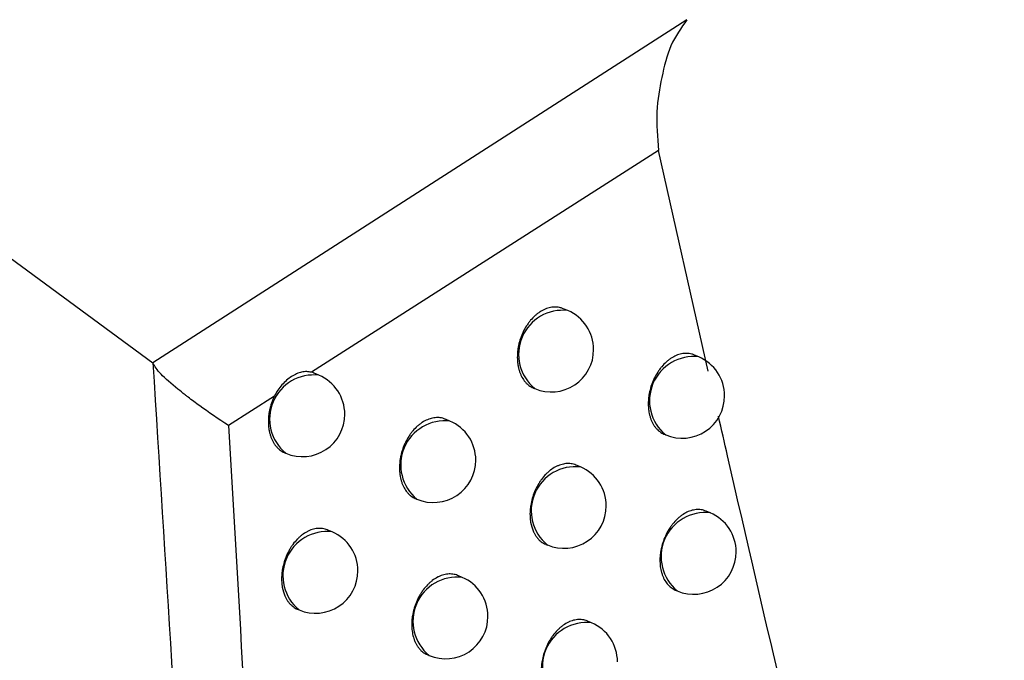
# Model space of a CAD drawing. Header units: millimetres. Extents: x -0.66 to 0.91, y -0.4 to 0.64.
# Tile 90 of 171: x 0.65482 to 0.66644, y -0.18956 to -0.182. Entities that reach past the tile are written whole.
import ezdxf

# ---------------------------------------------------------------- set-up
doc = ezdxf.new("R2010")
doc.units = ezdxf.units.MM
doc.layers.add('FORMAT', color=7, linetype='Continuous')

msp = doc.modelspace()

# ---------------------------------------------------------------- linework, layer by layer
at = {"layer": 'FORMAT', "color": 7, "linetype": 'Continuous', "lineweight": 25}
for p, q in [((0.662698, -0.182003), (0.656395, -0.186053)), ((0.652068, -0.182875), (0.656395, -0.186053)), ((0.662364, -0.183546), (0.658267, -0.186164)), ((0.662949, -0.186152), (0.662364, -0.183546)), ((0.661292, -0.185435), (0.661239, -0.185413)), ((0.662837, -0.185982), (0.662786, -0.18596)), ((0.658355, -0.186198), (0.6583, -0.186175)), ((0.660887, -0.186349), (0.660902, -0.186356)), ((0.657829, -0.186445), (0.657288, -0.186793)), ((0.659901, -0.18674), (0.659849, -0.186717)), ((0.662429, -0.186895), (0.662447, -0.186902)), ((0.65795, -0.187113), (0.657965, -0.187119)), ((0.661441, -0.187281), (0.661391, -0.18726)), ((0.659494, -0.187653), (0.659511, -0.18766)), ((0.662974, -0.187822), (0.662926, -0.187802)), ((0.65851, -0.188047), (0.658458, -0.188025)), ((0.661032, -0.188194), (0.661051, -0.188202)), ((0.660045, -0.188583), (0.659996, -0.188562)), ((0.662563, -0.188734), (0.662585, -0.188743)), ((0.658102, -0.18896), (0.65812, -0.188967)), ((0.661573, -0.18912), (0.661526, -0.1891)), ((0.659635, -0.189496), (0.659655, -0.189504))]:
    msp.add_line(p, q, dxfattribs=at)
for centre, radius, start, end in [((0.661232, -0.185953), 0.000520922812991, 83.34982, 230.761992), ((0.661097, -0.185896), 0.0005000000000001, 360, 67.055906), ((0.661097, -0.185896), 0.0005000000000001, 247.055906, 360), ((0.662777, -0.186499), 0.000520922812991, 83.34982, 230.761992), ((0.662642, -0.186442), 0.0005000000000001, 360, 67.055906), ((0.658294, -0.186716), 0.000520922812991, 83.34982, 230.761992), ((0.65816, -0.186659), 0.0005, 360, 67.055906), ((0.662642, -0.186442), 0.0005, 247.055906, 360), ((0.65816, -0.186659), 0.0005, 247.055906, 360), ((0.659841, -0.187257), 0.000520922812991, 83.34982, 230.761992), ((0.659706, -0.1872), 0.0005000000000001, 360, 67.055906), ((0.659706, -0.1872), 0.0005000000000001, 247.055906, 360), ((0.661381, -0.187798), 0.000520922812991, 83.34982, 230.761992), ((0.661246, -0.187741), 0.0005, 360, 67.055906), ((0.661246, -0.187741), 0.0005, 247.055906, 360), ((0.662914, -0.18834), 0.000520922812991, 83.34982, 230.761992), ((0.662779, -0.188283), 0.0005000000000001, 360, 67.055906), ((0.65845, -0.188564), 0.000520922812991, 83.34982, 230.761992), ((0.658315, -0.188507), 0.0005, 360, 67.055906), ((0.662779, -0.188283), 0.0005000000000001, 247.055906, 360), ((0.658315, -0.188507), 0.0005, 247.055906, 360), ((0.659985, -0.189101), 0.000520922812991, 83.34982, 230.761992), ((0.65985, -0.189044), 0.0005000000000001, 360, 67.055906), ((0.65985, -0.189044), 0.0005000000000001, 247.055906, 360), ((0.661513, -0.189637), 0.000520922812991, 83.34982, 230.761992), ((0.661378, -0.18958), 0.0005, 360, 67.055906)]:
    msp.add_arc(centre, radius, start, end, dxfattribs=at)
for points, knots in [([(0.6613879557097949, -0.1778405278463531), (0.6599629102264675, -0.1786038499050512), (0.6568511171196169, -0.1802706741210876), (0.6537492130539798, -0.1819597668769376), (0.6520678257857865, -0.1828753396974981)], [0, 0, 0, 0, 0.4579499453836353, 1, 1, 1, 1]), ([(0.6626975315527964, -0.1820030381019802), (0.6626285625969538, -0.1821004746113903), (0.6624904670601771, -0.1822955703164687), (0.6623979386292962, -0.182680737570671), (0.6623254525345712, -0.1830803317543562), (0.6623509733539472, -0.1833909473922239), (0.6623637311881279, -0.1835462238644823)], [0, 0, 0, 0, 0.2496977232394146, 0.4999661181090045, 0.7500335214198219, 1, 1, 1, 1]), ([(0.6612380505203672, -0.1854141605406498), (0.6612277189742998, -0.1854094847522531), (0.6612083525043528, -0.1854007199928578), (0.6611774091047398, -0.18539513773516), (0.6611377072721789, -0.1853917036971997), (0.6610966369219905, -0.1853955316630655), (0.6610553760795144, -0.1854060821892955), (0.6610142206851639, -0.1854211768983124), (0.6609735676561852, -0.1854428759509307), (0.6609344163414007, -0.1854706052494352), (0.6608965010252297, -0.1855022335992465), (0.6608607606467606, -0.1855393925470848), (0.6608280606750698, -0.1855811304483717), (0.6607975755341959, -0.1856257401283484), (0.6607706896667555, -0.1856742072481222), (0.6607480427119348, -0.1857253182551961), (0.6607283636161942, -0.1857779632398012), (0.6607133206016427, -0.1858323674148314), (0.6607032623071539, -0.1858871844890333), (0.6606966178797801, -0.1859419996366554), (0.6606951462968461, -0.1859962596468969), (0.6606988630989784, -0.1860486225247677), (0.6607042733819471, -0.1860867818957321), (0.6607122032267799, -0.1861233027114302), (0.6607225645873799, -0.1861580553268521), (0.6607354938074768, -0.1861912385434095), (0.6607558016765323, -0.1862322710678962), (0.6607805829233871, -0.1862683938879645), (0.6608091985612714, -0.1862989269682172), (0.6608403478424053, -0.1863250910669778), (0.6608665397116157, -0.1863419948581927), (0.6608857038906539, -0.1863489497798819), (0.6608866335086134, -0.1863492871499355)], [0, 0, 0, 0, 0.0308544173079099, 0.057836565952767, 0.0852143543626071, 0.138231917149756, 0.1651441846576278, 0.1924505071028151, 0.245363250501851, 0.2722211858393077, 0.2994709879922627, 0.3523619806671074, 0.3792075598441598, 0.4064432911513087, 0.4594058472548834, 0.4862868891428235, 0.5135576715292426, 0.5666498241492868, 0.5935966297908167, 0.6209342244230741, 0.6741523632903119, 0.7011639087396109, 0.7285682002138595, 0.7550443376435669, 0.7817043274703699, 0.8089444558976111, 0.836385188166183, 0.8896486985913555, 0.9166855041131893, 0.9441180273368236, 0.9972892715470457, 1, 1, 1, 1]), ([(0.6627854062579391, -0.1859613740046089), (0.6627751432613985, -0.1859567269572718), (0.662755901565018, -0.1859480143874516), (0.662725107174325, -0.1859424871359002), (0.6626855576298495, -0.1859391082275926), (0.6626445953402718, -0.185942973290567), (0.662603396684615, -0.1859535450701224), (0.6625622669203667, -0.1859686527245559), (0.6625215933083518, -0.1859903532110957), (0.6624823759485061, -0.1860180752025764), (0.6624443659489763, -0.1860496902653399), (0.6624084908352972, -0.1860868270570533), (0.6623756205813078, -0.1861285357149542), (0.6623449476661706, -0.1861731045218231), (0.6623178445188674, -0.1862215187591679), (0.6622949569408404, -0.1862725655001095), (0.6622750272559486, -0.1863251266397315), (0.6622597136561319, -0.186379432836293), (0.6622493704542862, -0.1864341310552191), (0.6622441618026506, -0.1864752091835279), (0.6622415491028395, -0.1865157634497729), (0.6622414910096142, -0.1865556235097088), (0.6622440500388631, -0.186595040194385), (0.6622492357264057, -0.1866331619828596), (0.6622569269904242, -0.1866695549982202), (0.6622670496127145, -0.1867041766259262), (0.6622797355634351, -0.1867372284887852), (0.6622947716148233, -0.1867679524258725), (0.6623119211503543, -0.1867960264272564), (0.6623310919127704, -0.1868214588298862), (0.662352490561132, -0.1868443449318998), (0.6623756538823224, -0.186864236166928), (0.6624004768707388, -0.1868805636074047), (0.6624183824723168, -0.1868905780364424), (0.6624284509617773, -0.1868942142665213), (0.6624293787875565, -0.1868945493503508)], [0, 0, 0, 0, 0.0308293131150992, 0.0578006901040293, 0.0851670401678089, 0.1381948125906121, 0.1651119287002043, 0.1924227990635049, 0.2453684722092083, 0.2722430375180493, 0.2995096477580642, 0.3524380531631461, 0.3793028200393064, 0.4065582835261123, 0.4595426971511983, 0.4864352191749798, 0.5137181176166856, 0.5668037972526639, 0.5937477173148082, 0.6210828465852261, 0.6475094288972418, 0.6741191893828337, 0.7013065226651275, 0.7286933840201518, 0.7551443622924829, 0.7817790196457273, 0.8089932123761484, 0.8364077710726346, 0.862850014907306, 0.8894761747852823, 0.9166828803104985, 0.9440904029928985, 0.9704968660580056, 0.9972812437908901, 1, 1, 1, 1]), ([(0.6572882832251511, -0.1867928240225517), (0.6571677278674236, -0.1867126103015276), (0.6569868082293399, -0.1865922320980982), (0.6568535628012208, -0.186490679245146), (0.6567988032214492, -0.1864476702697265), (0.6567565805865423, -0.1864142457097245), (0.6566391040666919, -0.1863206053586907), (0.65646617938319, -0.186175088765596), (0.6564189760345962, -0.1860934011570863), (0.6563953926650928, -0.1860525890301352)], [0, 0, 0, 0, 0.249678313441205, 0.3746968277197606, 0.3784323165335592, 0.4098248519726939, 0.5000267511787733, 0.7502072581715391, 1, 1, 1, 1]), ([(0.656395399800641, -0.1860526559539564), (0.6566904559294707, -0.1907610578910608), (0.6572806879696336, -0.2001797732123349), (0.6573062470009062, -0.2090745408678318), (0.657319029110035, -0.2135228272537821)], [0, 0, 0, 0, 0.4998985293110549, 1, 1, 1, 1]), ([(0.6582667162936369, -0.1861636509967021), (0.6582479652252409, -0.186160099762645), (0.6582099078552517, -0.1861528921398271), (0.6581511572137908, -0.1861599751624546), (0.6580908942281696, -0.1861795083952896), (0.6580310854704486, -0.1862117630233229), (0.6579720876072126, -0.1862560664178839), (0.6579175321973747, -0.1863103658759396), (0.6578676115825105, -0.1863733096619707), (0.6578418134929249, -0.1864209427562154), (0.6578287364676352, -0.186445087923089)], [0, 0, 0, 0, 0.1235431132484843, 0.2507444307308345, 0.3742527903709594, 0.5012842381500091, 0.6257382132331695, 0.7538037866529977, 0.8752033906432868, 1, 1, 1, 1]), ([(0.6582996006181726, -0.18617516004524), (0.6582980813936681, -0.1861744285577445), (0.6582875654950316, -0.1861693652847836), (0.6582763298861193, -0.1861662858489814), (0.6582667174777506, -0.1861636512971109)], [0, 0, 0, 0, 0.1444692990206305, 1, 1, 1, 1]), ([(0.6578287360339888, -0.1864450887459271), (0.6578225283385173, -0.1864585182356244), (0.6578100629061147, -0.1864854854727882), (0.6577949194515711, -0.186526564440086), (0.6577823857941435, -0.1865674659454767), (0.6577725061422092, -0.1866081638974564), (0.6577650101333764, -0.1866495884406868), (0.6577601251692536, -0.1866909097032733), (0.6577578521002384, -0.1867316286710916), (0.657758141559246, -0.1867716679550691), (0.657761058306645, -0.1868112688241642), (0.6577666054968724, -0.1868495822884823), (0.6577746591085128, -0.1868861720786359), (0.6577851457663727, -0.1869209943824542), (0.6577981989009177, -0.1869542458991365), (0.657813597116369, -0.186985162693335), (0.6578310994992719, -0.1870134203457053), (0.6578506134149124, -0.187039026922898), (0.6578723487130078, -0.187062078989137), (0.6578958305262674, -0.1870821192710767), (0.6579208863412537, -0.1870985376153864), (0.6579389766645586, -0.1871086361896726), (0.6579491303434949, -0.1871123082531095), (0.6579501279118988, -0.1871126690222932)], [0, 0, 0, 0, 0.0522512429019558, 0.1049236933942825, 0.1534353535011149, 0.2022824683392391, 0.2521862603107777, 0.30245465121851, 0.3510954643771, 0.4000731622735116, 0.4501129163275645, 0.5005195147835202, 0.5492276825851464, 0.5982740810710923, 0.648387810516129, 0.6988706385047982, 0.7475578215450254, 0.796583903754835, 0.846680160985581, 0.8971467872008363, 0.9457385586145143, 0.9946689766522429, 1, 1, 1, 1]), ([(0.6598479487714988, -0.1867189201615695), (0.659837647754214, -0.1867142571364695), (0.659818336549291, -0.1867055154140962), (0.6597874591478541, -0.1866999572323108), (0.6597478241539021, -0.1866965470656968), (0.6597068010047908, -0.1867003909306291), (0.6596655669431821, -0.1867109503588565), (0.6596244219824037, -0.1867260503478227), (0.6595837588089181, -0.186747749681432), (0.6595445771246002, -0.1867754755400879), (0.65950661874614, -0.1868070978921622), (0.659470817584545, -0.1868442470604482), (0.65943804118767, -0.1868859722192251), (0.6594074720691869, -0.1869305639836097), (0.6593804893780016, -0.186979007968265), (0.6593577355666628, -0.1870300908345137), (0.6593379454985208, -0.1870826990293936), (0.6593227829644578, -0.1871370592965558), (0.6593125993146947, -0.1871918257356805), (0.6593058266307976, -0.187246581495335), (0.6593042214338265, -0.1873007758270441), (0.6593078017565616, -0.1873530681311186), (0.6593131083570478, -0.1873911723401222), (0.6593209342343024, -0.1874276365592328), (0.6593311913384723, -0.187462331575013), (0.6593440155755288, -0.1874954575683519), (0.6593641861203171, -0.1875364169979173), (0.6593888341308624, -0.1875724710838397), (0.6594173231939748, -0.1876029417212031), (0.6594483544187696, -0.1876290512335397), (0.6594744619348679, -0.1876459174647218), (0.659493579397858, -0.1876528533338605), (0.6594945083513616, -0.1876531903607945)], [0, 0, 0, 0, 0.0308440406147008, 0.0578229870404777, 0.0851972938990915, 0.1382228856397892, 0.1651390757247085, 0.1924492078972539, 0.2453803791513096, 0.2722476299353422, 0.2995068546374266, 0.3524182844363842, 0.3792743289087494, 0.4065208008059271, 0.4594965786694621, 0.486384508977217, 0.5136624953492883, 0.5667548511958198, 0.5937019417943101, 0.6210400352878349, 0.6742455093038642, 0.7012507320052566, 0.7286487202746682, 0.7551150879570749, 0.7817652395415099, 0.8089952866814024, 0.8364258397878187, 0.8896714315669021, 0.916699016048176, 0.9441220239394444, 0.9972847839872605, 0.9999999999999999, 0.9999999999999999, 0.9999999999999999, 0.9999999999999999]), ([(0.6664435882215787, -0.2015916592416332), (0.6663285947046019, -0.2010206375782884), (0.6659435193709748, -0.1991084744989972), (0.6651799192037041, -0.195763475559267), (0.6641980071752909, -0.1915309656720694), (0.6634803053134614, -0.188473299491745), (0.6631057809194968, -0.186837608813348), (0.6630700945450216, -0.1866817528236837)], [0, 0, 0, 0, 0.1195458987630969, 0.400319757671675, 0.684926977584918, 0.9699784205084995, 1, 1, 1, 1]), ([(0.6572882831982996, -0.186792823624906), (0.6575365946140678, -0.1910740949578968), (0.658033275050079, -0.1996376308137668), (0.658045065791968, -0.2077556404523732), (0.6580509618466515, -0.2118151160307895)], [0, 0, 0, 0, 0.4999420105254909, 1, 1, 1, 1]), ([(0.6613908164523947, -0.1872599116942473), (0.6613894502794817, -0.187259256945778), (0.6613704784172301, -0.1872501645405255), (0.6613399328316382, -0.1872433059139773), (0.661300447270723, -0.1872399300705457), (0.6612600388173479, -0.1872414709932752), (0.6612187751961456, -0.1872498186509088), (0.6611776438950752, -0.1872649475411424), (0.6611368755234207, -0.1872844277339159), (0.661096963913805, -0.1873102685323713), (0.661058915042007, -0.1873418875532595), (0.6610223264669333, -0.1873771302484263), (0.6609882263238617, -0.1874175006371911), (0.6609574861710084, -0.1874620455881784), (0.6609291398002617, -0.1875090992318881), (0.6609046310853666, -0.1875594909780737), (0.6608846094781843, -0.1876119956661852), (0.6608676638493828, -0.1876656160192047), (0.660855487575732, -0.1877204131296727), (0.6608484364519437, -0.1877750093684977), (0.660845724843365, -0.1878156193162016), (0.6608455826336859, -0.1878554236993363), (0.66084805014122, -0.187894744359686), (0.6608564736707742, -0.1879578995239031), (0.6608735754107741, -0.1880166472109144), (0.6608982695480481, -0.1880673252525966), (0.6609153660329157, -0.1880954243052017), (0.660934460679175, -0.1881207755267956), (0.6609557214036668, -0.1881436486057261), (0.6609788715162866, -0.1881632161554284), (0.6610040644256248, -0.1881810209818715), (0.661022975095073, -0.1881883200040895), (0.6610329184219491, -0.188192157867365)], [0, 0, 0, 0, 0.0041604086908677, 0.057775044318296, 0.0851450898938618, 0.1115992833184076, 0.1651183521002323, 0.192439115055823, 0.2188569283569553, 0.2723013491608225, 0.2995826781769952, 0.3259929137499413, 0.379420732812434, 0.4066920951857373, 0.4331273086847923, 0.4866048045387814, 0.5139006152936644, 0.5403808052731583, 0.5939492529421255, 0.621291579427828, 0.6478149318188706, 0.674523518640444, 0.7015189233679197, 0.7289071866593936, 0.8090135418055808, 0.8364262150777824, 0.8629635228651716, 0.8896867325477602, 0.9166980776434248, 0.9441042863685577, 0.9706097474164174, 1, 1, 1, 1]), ([(0.6629257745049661, -0.1878034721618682), (0.6629156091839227, -0.1877988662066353), (0.6628965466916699, -0.1877902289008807), (0.6628659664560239, -0.1877847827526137), (0.6628266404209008, -0.1877814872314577), (0.6627858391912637, -0.1877854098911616), (0.6627447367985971, -0.1877960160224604), (0.6627036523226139, -0.1878111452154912), (0.6626629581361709, -0.1878328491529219), (0.6626236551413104, -0.1878605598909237), (0.6625855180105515, -0.1878921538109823), (0.6625494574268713, -0.1879292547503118), (0.6625163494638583, -0.1879709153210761), (0.6624854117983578, -0.1880154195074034), (0.662457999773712, -0.1880637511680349), (0.662434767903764, -0.1881146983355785), (0.6624144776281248, -0.188167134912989), (0.6623987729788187, -0.1882212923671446), (0.6623880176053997, -0.1882758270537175), (0.6623806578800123, -0.1883303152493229), (0.6623784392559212, -0.1883842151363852), (0.6623813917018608, -0.1884361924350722), (0.6623862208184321, -0.1884740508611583), (0.6623935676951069, -0.1885102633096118), (0.6624033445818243, -0.1885447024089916), (0.662415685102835, -0.1885775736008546), (0.6624352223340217, -0.188618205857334), (0.6624592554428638, -0.1886539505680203), (0.6624871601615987, -0.1886841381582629), (0.6625176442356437, -0.188709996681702), (0.662543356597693, -0.1887266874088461), (0.6625622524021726, -0.1887335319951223), (0.6625631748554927, -0.1887338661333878)], [0, 0, 0, 0, 0.0308097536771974, 0.0577759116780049, 0.0851363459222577, 0.1381921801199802, 0.1651231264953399, 0.1924475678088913, 0.2454495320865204, 0.2723525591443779, 0.2996479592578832, 0.3526386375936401, 0.3795352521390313, 0.4068233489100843, 0.4598511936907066, 0.4867662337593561, 0.5140725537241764, 0.5671669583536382, 0.594115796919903, 0.6214564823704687, 0.6746139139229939, 0.7015951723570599, 0.7289692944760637, 0.7553978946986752, 0.7820100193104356, 0.8092011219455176, 0.8365923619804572, 0.8897676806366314, 0.9167591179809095, 0.9441448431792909, 0.9972732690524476, 1, 1, 1, 1]), ([(0.6584581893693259, -0.1880249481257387), (0.6584568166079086, -0.1880242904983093), (0.6584377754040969, -0.1880151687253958), (0.6584071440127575, -0.1880082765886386), (0.6583675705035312, -0.1880048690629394), (0.658327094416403, -0.1880063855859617), (0.658285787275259, -0.1880147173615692), (0.6582446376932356, -0.188029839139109), (0.6582038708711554, -0.1880493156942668), (0.6581639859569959, -0.1880751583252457), (0.6581259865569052, -0.1881067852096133), (0.6580894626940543, -0.1881420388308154), (0.6580554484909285, -0.188182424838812), (0.658024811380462, -0.1882269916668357), (0.6579965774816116, -0.1882740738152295), (0.6579721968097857, -0.188324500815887), (0.6579523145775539, -0.1883770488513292), (0.6579355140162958, -0.1884307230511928), (0.657923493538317, -0.1884855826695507), (0.6579166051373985, -0.1885402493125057), (0.6579140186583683, -0.1885809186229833), (0.6579140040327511, -0.188620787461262), (0.6579166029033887, -0.1886601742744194), (0.6579252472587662, -0.1887234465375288), (0.6579425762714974, -0.1887823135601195), (0.6579674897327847, -0.188833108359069), (0.657984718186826, -0.1888612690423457), (0.6580039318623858, -0.188886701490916), (0.6580253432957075, -0.1889095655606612), (0.6580485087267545, -0.1889294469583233), (0.6580733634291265, -0.1889457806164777), (0.6580912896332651, -0.1889557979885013), (0.6581013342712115, -0.1889594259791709), (0.6581022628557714, -0.1889597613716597)], [0, 0, 0, 0, 0.0041660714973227, 0.0577864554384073, 0.0851597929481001, 0.1116089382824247, 0.1651180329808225, 0.1924339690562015, 0.2188409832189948, 0.2722636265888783, 0.2995338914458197, 0.3259321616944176, 0.3793356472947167, 0.4065944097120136, 0.4330215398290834, 0.4864824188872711, 0.5137694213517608, 0.5402486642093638, 0.593814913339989, 0.6211557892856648, 0.647685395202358, 0.674400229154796, 0.701401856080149, 0.7287963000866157, 0.8089339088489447, 0.8363573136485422, 0.8629042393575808, 0.8896371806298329, 0.9166584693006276, 0.9440749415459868, 0.9705848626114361, 0.9972806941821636, 1, 1, 1, 1]), ([(0.6599956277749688, -0.1885625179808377), (0.6599942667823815, -0.188561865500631), (0.6599753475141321, -0.1885527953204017), (0.6599448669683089, -0.1885459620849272), (0.659905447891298, -0.188542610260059), (0.6598650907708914, -0.188544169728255), (0.6598238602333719, -0.1885525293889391), (0.6597827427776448, -0.1885676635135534), (0.6597419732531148, -0.1885871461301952), (0.6597020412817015, -0.1886129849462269), (0.6596639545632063, -0.1886445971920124), (0.6596273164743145, -0.1886798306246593), (0.6595931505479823, -0.1887201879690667), (0.6595623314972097, -0.1887647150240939), (0.6595338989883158, -0.1888117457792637), (0.6595092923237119, -0.1888621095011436), (0.6594891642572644, -0.1889145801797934), (0.6594721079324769, -0.1889681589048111), (0.6594598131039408, -0.1890229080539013), (0.6594526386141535, -0.1890774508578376), (0.6594498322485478, -0.1891180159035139), (0.6594495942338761, -0.1891577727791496), (0.6594519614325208, -0.1891970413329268), (0.6594585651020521, -0.1892474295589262), (0.6594702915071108, -0.1892950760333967), (0.6594868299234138, -0.1893387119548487), (0.6595016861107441, -0.1893693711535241), (0.6595186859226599, -0.1893974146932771), (0.659537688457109, -0.1894227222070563), (0.6595588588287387, -0.1894455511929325), (0.6595819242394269, -0.1894650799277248), (0.6596070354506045, -0.1894828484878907), (0.6596259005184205, -0.1894901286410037), (0.6596358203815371, -0.1894939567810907)], [0, 0, 0, 0, 0.0041548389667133, 0.057756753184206, 0.085120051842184, 0.1115735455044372, 0.1650910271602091, 0.1924107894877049, 0.2188320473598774, 0.272283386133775, 0.299568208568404, 0.3259827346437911, 0.3794193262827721, 0.4066952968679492, 0.4331319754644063, 0.4866126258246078, 0.5139102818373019, 0.5403867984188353, 0.5939480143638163, 0.6212868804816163, 0.6478014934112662, 0.6745013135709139, 0.7014879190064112, 0.7288673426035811, 0.7818806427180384, 0.8090812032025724, 0.8364819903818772, 0.8630085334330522, 0.8897208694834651, 0.9167211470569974, 0.9441160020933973, 0.97061438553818, 1, 1, 1, 1]), ([(0.6615262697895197, -0.1890999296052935), (0.6615249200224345, -0.1890992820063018), (0.6615061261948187, -0.189090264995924), (0.6614758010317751, -0.1890834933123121), (0.6614365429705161, -0.1890802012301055), (0.6613963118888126, -0.189081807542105), (0.6613551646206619, -0.1890901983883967), (0.6613140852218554, -0.1891053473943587), (0.6612733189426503, -0.1891248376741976), (0.6612333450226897, -0.189150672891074), (0.6611951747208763, -0.1891822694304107), (0.6611584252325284, -0.1892174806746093), (0.6611241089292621, -0.1892578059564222), (0.661093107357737, -0.1893022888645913), (0.6610644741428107, -0.1893492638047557), (0.6610396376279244, -0.1893995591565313), (0.6610192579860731, -0.18945194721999), (0.6610019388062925, -0.1895054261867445), (0.6609893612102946, -0.189560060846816), (0.6609818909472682, -0.1896144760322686), (0.6609788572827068, -0.1896549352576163), (0.6609783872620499, -0.1896945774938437), (0.6609805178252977, -0.1897337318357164), (0.6609883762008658, -0.1897965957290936), (0.6610049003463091, -0.1898550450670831), (0.6610290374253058, -0.1899054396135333), (0.6610458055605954, -0.1899333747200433), (0.6610645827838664, -0.1899585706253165), (0.6610855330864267, -0.1899812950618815), (0.6611083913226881, -0.1900007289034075), (0.6611333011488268, -0.1900184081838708), (0.6611520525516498, -0.1900256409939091), (0.6611619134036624, -0.1900294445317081)], [0, 0, 0, 0, 0.0041472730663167, 0.0577456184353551, 0.0851065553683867, 0.1115702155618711, 0.1651078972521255, 0.1924375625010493, 0.2188778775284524, 0.2723676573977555, 0.2996720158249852, 0.3261075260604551, 0.3795867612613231, 0.4068847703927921, 0.4333365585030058, 0.4868481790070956, 0.5141621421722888, 0.5406428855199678, 0.5942130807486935, 0.6215570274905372, 0.6480649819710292, 0.6747581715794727, 0.7017382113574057, 0.7291111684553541, 0.8091445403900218, 0.8365321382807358, 0.8630472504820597, 0.8897480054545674, 0.9167364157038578, 0.9441189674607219, 0.970613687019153, 1, 1, 1, 1])]:
    msp.add_open_spline(points, degree=3, knots=knots, dxfattribs=at)

doc.saveas('drawing.dxf')
